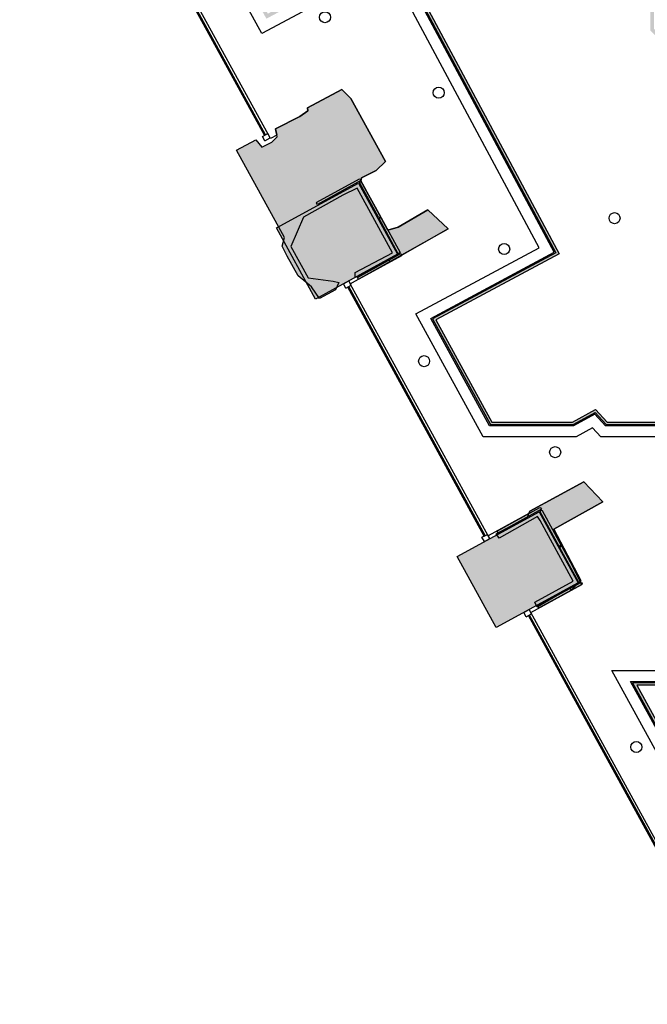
# Model space of a CAD drawing. Header units: millimetres. Extents: x -9985 to 240895, y -184894 to 39395.
# Tile 148 of 164: x 197660 to 202766, y 3085 to 11092. Entities that reach past the tile are written whole.
import ezdxf

# ---------------------------------------------------------------- set-up
doc = ezdxf.new("R2010")
doc.units = ezdxf.units.MM
for name, color, linetype in [('A-CS-CAMPO', 254, 'Continuous'), ('A-CS-LED', 40, 'Continuous'), ('A-CS-VELETTA', 252, 'Continuous'), ('A-LUCI-FARETTI', 7, 'Continuous'), ('A-MURI-ESISTENTI', 7, 'Continuous'), ('A-PILASTRI', 8, 'Continuous'), ('A-VETRINE', 4, 'Continuous')]:
    doc.layers.add(name, color=color, linetype=linetype)

msp = doc.modelspace()

# ---------------------------------------------------------------- hatches: boundary and pattern name
at = {"layer": 'A-CS-LED'}
msp.add_hatch(color=40, dxfattribs=at).paths.add_polyline_path([(199665, 22161), (199619, 22161), (199619, 23125), (199575, 23117), (199575, 25241), (199670, 25305), (199670, 26022), (199500, 26192), (199500, 26490), (198970, 26490), (198970, 26350), (198211, 26350), (198211, 26964), (197660, 26968), (197660, 27095), (201408, 27095), (201460, 27043), (201460, 26777), (201438, 26755), (200278, 26755), (199955, 26432), (199955, 16815), (201563, 16815), (201511, 12900), (201742, 12895), (202304, 12090), (202255, 12064), (202820, 11288), (202820, 11018), (203143, 10695), (205204, 10695), (205187, 10665), (203130, 10665), (202790, 11005), (202790, 11278), (202211, 12074), (202260, 12100), (201726, 12866), (201481, 12870), (201533, 16785), (199925, 16785), (199925, 26445), (200265, 26785), (201425, 26785), (201430, 26790), (201430, 27030), (201395, 27065), (197690, 27065), (197690, 26998), (198241, 26994), (198241, 26380), (198940, 26380), (198940, 26520), (199530, 26520), (199530, 26205), (199700, 26035), (199700, 25288), (199605, 25225), (199605, 23153), (199649, 23161), (199649, 22191), (199695, 22191), (199695, 20611), (199596, 20611), (199548, 18213), (199555, 18213), (199560, 17041), (199530, 17041), (199530, 17016), (199559, 17018), (199559, 15965), (199530, 15968), (199530, 15840), (199634, 15720), (199636, 15720), (200406, 14873), (200421, 14885), (200971, 14252), (201027, 14191), (201211, 14180), (201211, 13897), (201424, 13652), (201211, 13531), (201211, 12515), (199197, 12507), (199197, 12530), (198916, 12530), (199679, 11141), (200707, 11692), (202049, 9189), (201046, 8651), (201501, 7820), (202158, 7820), (202344, 7922), (202439, 7820), (204880, 7820), (204880, 5680), (202679, 5680), (203508, 4170), (204682, 4170), (204682, 4194), (207893, 4208), (207889, 5284), (207783, 5335), (207784, 5432), (207805, 5429), (207814, 5428), (207813, 5354), (207919, 5303), (207924, 4140), (207863, 4140), (207863, 4178), (204712, 4164), (204712, 4140), (203490, 4140), (202628, 5710), (204850, 5710), (204850, 7790), (202426, 7790), (202338, 7884), (202165, 7790), (201483, 7790), (201005, 8663), (202009, 9201), (200695, 11651), (199667, 11100), (198866, 12560), (199227, 12560), (199227, 12537), (201181, 12545), (201181, 13548), (201377, 13660), (201181, 13886), (201181, 14151), (201013, 14161), (200949, 14232), (200417, 14844), (200402, 14833), (199623, 15690), (199620, 15690), (199500, 15829), (199500, 16001), (199529, 15998), (199529, 16985), (199500, 16983), (199500, 17071), (199530, 17071), (199525, 18183), (199518, 18183), (199566, 20641), (199665, 20641), (199665, 22161)])
at = {"layer": 'A-MURI-ESISTENTI'}
for points in [[(200100, 8825), (200035, 8920), (199925, 9010), (199835, 9170), (199795, 9250), (199815, 9320), (199425, 10030), (199580, 10115), (199630, 10055), (199710, 10095), (199755, 10140), (199740, 10205), (199940, 10305), (200005, 10350), (200000, 10375), (200280, 10525), (200355, 10450), (200635, 9940), (200560, 9865), (200440, 9805), (200435, 9780), (200655, 9380), (200740, 9405), (200980, 9545), (201145, 9390), (200680, 9125), (200660, 9135), (200390, 8995), (200390, 9035), (200692, 9197), (200404, 9722), (200290, 9665), (199968, 9485), (199867, 9248), (200007, 8994), (200210, 8965), (200256, 8956), (200230, 8895), (200100, 8825)], [(201870, 6315), (201850, 6355), (202161, 6526), (201895, 7020), (201873, 7051), (201560, 6875), (201535, 6910), (201790, 7045), (201810, 7095), (202250, 7335), (202405, 7170), (202005, 6950), (202225, 6530), (202150, 6455), (202130, 6465), (201870, 6315)]]:
    msp.add_hatch(color=7, dxfattribs=at).paths.add_polyline_path(points)
at = {"layer": 'A-PILASTRI'}
for points in [[(200436, 9783), (200082, 9589), (200075, 9602), (200077, 9607), (200424, 9797), (200429, 9795), (200436, 9783)], [(200581, 9480), (200424, 9767), (200436, 9774), (200441, 9772), (200595, 9492), (200593, 9487), (200581, 9480)], [(200734, 9184), (200067, 8820), (199750, 9399), (200417, 9763), (200734, 9184)], [(200740, 9188), (200584, 9475), (200596, 9482), (200601, 9480), (200754, 9200), (200753, 9195), (200740, 9188)], [(200407, 8996), (200760, 9190), (200767, 9178), (200765, 9172), (200419, 8983), (200413, 8984), (200407, 8996)], [(202202, 6512), (201535, 6148), (201218, 6726), (201885, 7091), (202202, 6512)], [(201904, 7111), (201551, 6917), (201544, 6930), (201546, 6935), (201892, 7125), (201897, 7123), (201904, 7111)], [(202049, 6808), (201892, 7095), (201904, 7102), (201910, 7100), (202063, 6820), (202062, 6815), (202049, 6808)], [(202209, 6516), (202052, 6803), (202064, 6810), (202070, 6808), (202223, 6528), (202221, 6523), (202209, 6516)], [(201875, 6324), (202229, 6518), (202235, 6506), (202234, 6500), (201887, 6310), (201882, 6312), (201875, 6324)]]:
    msp.add_hatch(color=8, dxfattribs=at).paths.add_polyline_path(points)

# ---------------------------------------------------------------- linework, layer by layer
at = {"layer": 'A-CS-CAMPO'}
for points in [[(204760, 7700), (202387, 7700), (202320, 7772), (202188, 7700), (201429, 7700), (200882, 8699), (201887, 9238), (200658, 11529), (199631, 10979), (198714, 12650)], [(203437, 4050), (202476, 5800), (204760, 5800)]]:
    msp.add_lwpolyline(points, dxfattribs=at)
at = {"layer": 'A-CS-LED'}
for points in [[(200707, 11692), (202049, 9189), (201046, 8651), (201501, 7820), (202158, 7820), (202344, 7922), (202439, 7820), (204880, 7820)], [(204850, 7790), (202426, 7790), (202338, 7884), (202165, 7790), (201483, 7790), (201005, 8663), (202009, 9201), (200695, 11651)], [(203490, 4140), (202628, 5710), (204850, 5710)], [(204880, 5680), (202679, 5680), (203508, 4170)]]:
    msp.add_lwpolyline(points, dxfattribs=at)
at = {"layer": 'A-CS-VELETTA'}
for points in [[(203560, 3098), (201818, 6272), (202234, 6500), (202005, 6950), (202405, 7170), (202250, 7335), (201810, 7095), (201802, 7076), (201471, 6895), (200349, 8944), (201145, 9390), (200980, 9545), (200740, 9405), (200656, 9380), (200436, 9784), (200440, 9805), (200560, 9865), (200635, 9940), (200355, 10450), (200280, 10525), (200000, 10375), (200005, 10350), (199940, 10305), (199740, 10205), (199752, 10153), (199700, 10126), (198039, 13152)], [(200699, 11665), (202022, 9197), (201018, 8659), (201489, 7800), (202163, 7800), (202340, 7897), (202431, 7800), (204860, 7800)], [(204860, 5700), (202645, 5700), (203496, 4150)]]:
    msp.add_lwpolyline(points, dxfattribs=at)
at = {"layer": 'A-LUCI-FARETTI'}
for centre in [(200143, 11112), (201069, 10498), (202499, 9478), (201601, 9227), (200950, 8315), (202016, 7575), (202676, 5177)]:
    msp.add_circle(centre, 45, dxfattribs=at)
at = {"layer": 'A-MURI-ESISTENTI'}
for points in [[(200100, 8825), (200035, 8920), (199925, 9010), (199835, 9170), (199795, 9250), (199815, 9320), (199425, 10030), (199580, 10115), (199630, 10055), (199710, 10095), (199755, 10140), (199740, 10205), (199940, 10305), (200005, 10350), (200000, 10375), (200280, 10525), (200355, 10450), (200635, 9940), (200560, 9865), (200440, 9805), (200435, 9780), (200655, 9380), (200740, 9405), (200980, 9545), (201145, 9390), (200680, 9125), (200660, 9135), (200390, 8995), (200390, 9035), (200692, 9197), (200404, 9722), (200290, 9665), (199968, 9485), (199867, 9248), (200007, 8994), (200210, 8965), (200256, 8956), (200230, 8895), (200100, 8825)], [(201870, 6315), (201850, 6355), (202161, 6526), (201895, 7020), (201873, 7051), (201560, 6875), (201535, 6910), (201790, 7045), (201810, 7095), (202250, 7335), (202405, 7170), (202005, 6950), (202225, 6530), (202150, 6455), (202130, 6465), (201870, 6315)]]:
    msp.add_lwpolyline(points, close=True, dxfattribs=at)
at = {"layer": 'A-PILASTRI'}
for points in [[(200436, 9783), (200082, 9589), (200075, 9602), (200077, 9607), (200424, 9797), (200429, 9795), (200436, 9783)], [(200581, 9480), (200424, 9767), (200436, 9774), (200441, 9772), (200595, 9492), (200593, 9487), (200581, 9480)], [(200734, 9184), (200067, 8820), (199750, 9399), (200417, 9763), (200734, 9184)], [(200740, 9188), (200584, 9475), (200596, 9482), (200601, 9480), (200754, 9200), (200753, 9195), (200740, 9188)], [(200407, 8996), (200760, 9190), (200767, 9178), (200765, 9172), (200419, 8983), (200413, 8984), (200407, 8996)], [(202202, 6512), (201535, 6148), (201218, 6726), (201885, 7091), (202202, 6512)], [(201904, 7111), (201551, 6917), (201544, 6930), (201546, 6935), (201892, 7125), (201897, 7123), (201904, 7111)], [(202049, 6808), (201892, 7095), (201904, 7102), (201910, 7100), (202063, 6820), (202062, 6815), (202049, 6808)], [(202209, 6516), (202052, 6803), (202064, 6810), (202070, 6808), (202223, 6528), (202221, 6523), (202209, 6516)], [(201875, 6324), (202229, 6518), (202235, 6506), (202234, 6500), (201887, 6310), (201882, 6312), (201875, 6324)]]:
    msp.add_lwpolyline(points, close=True, dxfattribs=at)
at = {"layer": 'A-VETRINE'}
for p, q in [((199651.4, 10152.1), (198019.4, 13124.8)), ((199660.2, 10156.9), (198028.2, 13129.6)), ((199633.9, 10142.5), (199677.7, 10166.5)), ((199653.1, 10107.4), (199633.9, 10142.5)), ((199651.4, 10152.1), (199660.2, 10156.9)), ((199653.1, 10107.4), (199696.9, 10131.5)), ((199696.9, 10131.5), (199677.7, 10166.5)), ((200292.9, 8943.3), (200336.8, 8967.3)), ((200312.1, 8908.2), (200292.9, 8943.3)), ((200312.1, 8908.2), (200356, 8932.2)), ((200329.6, 8917.8), (200338.4, 8922.6)), ((201438.1, 6892.3), (200329.6, 8917.8)), ((200356, 8932.2), (200336.8, 8967.3)), ((201446.9, 6897.1), (200338.4, 8922.6)), ((201420.6, 6882.7), (201464.4, 6906.7)), ((201438.1, 6892.3), (201446.9, 6897.1)), ((201483.6, 6871.6), (201464.4, 6906.7)), ((201439.8, 6847.6), (201420.6, 6882.7)), ((201439.8, 6847.6), (201483.6, 6871.6)), ((201761.3, 6271), (201805.1, 6295.1)), ((201780.5, 6236), (201761.3, 6271)), ((201780.5, 6236), (201824.4, 6260)), ((201798.1, 6245.6), (201806.8, 6250.4)), ((201824.4, 6260), (201805.1, 6295.1)), ((203542.2, 3089.5), (201806.8, 6250.4)), ((203533.4, 3084.7), (201798.1, 6245.6))]:
    msp.add_line(p, q, dxfattribs=at)

doc.saveas('drawing.dxf')
